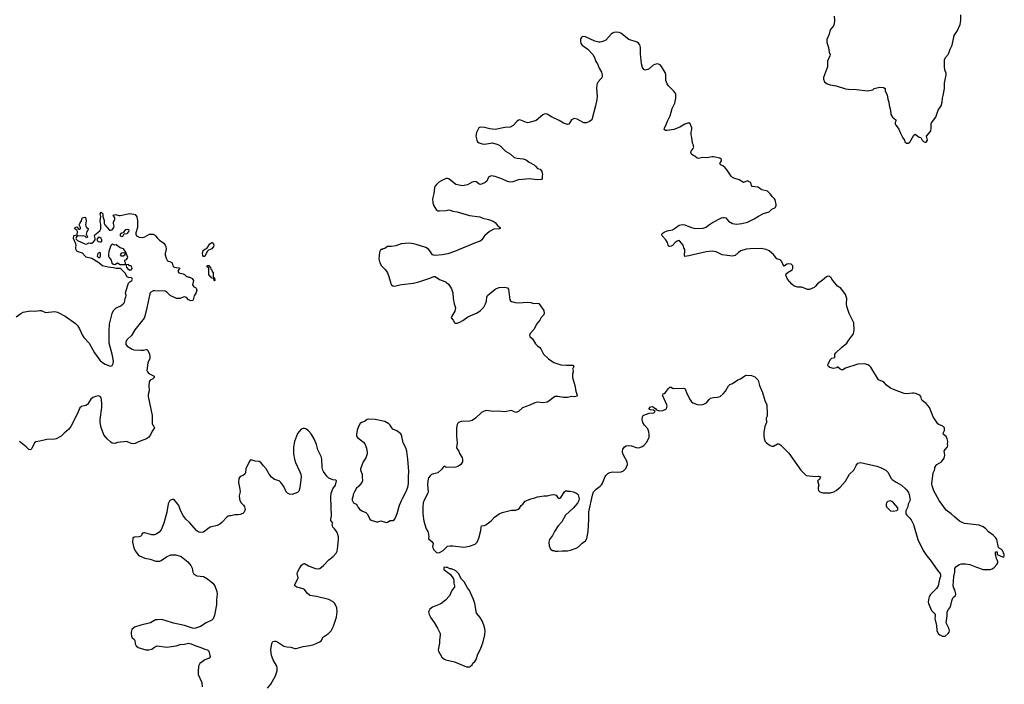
# Model space of a CAD drawing. Header units: inches. Extents: x 1933542 to 2138349, y 524876 to 666658.
# Tile 76 of 81: x 2064394 to 2078838, y 632106 to 641860. Entities that reach past the tile are written whole.
import ezdxf

# ---------------------------------------------------------------- set-up
doc = ezdxf.new("R2010")
doc.units = ezdxf.units.IN
doc.header["$MEASUREMENT"] = 0
for name, color, linetype in [('C0663', 7, 'Continuous'), ('C0673', 7, 'Continuous'), ('C0674', 7, 'Continuous')]:
    doc.layers.add(name, color=color, linetype=linetype)

msp = doc.modelspace()

# ---------------------------------------------------------------- linework, layer by layer
at = {"layer": 'C0663', "color": 6}
for points, elevation in [([(2064341, 637499), (2064412, 637550), (2064447, 637570), (2064548, 637588), (2064610, 637584), (2064690, 637594), (2064710, 637590), (2064770, 637565), (2064910, 637576), (2064950, 637566), (2065059, 637510), (2065210, 637402), (2065242, 637370), (2065270, 637324), (2065310, 637235), (2065334, 637194), (2065411, 637111), (2065438, 637070), (2065490, 636972), (2065570, 636864), (2065609, 636829), (2065650, 636806), (2065710, 636780), (2065730, 636776), (2065750, 636785), (2065765, 636815), (2065771, 636850), (2065749, 636951), (2065706, 637114), (2065704, 637296), (2065710, 637391), (2065749, 637550), (2065770, 637593), (2065810, 637630), (2065879, 637661), (2065912, 637688), (2065930, 637710), (2065942, 637770), (2065952, 637792), (2065954, 637810), (2065947, 637847), (2065950, 637870), (2065988, 637992), (2066008, 638012), (2066041, 638030), (2066051, 638050), (2066044, 638064), (2066033, 638073), (2065990, 638076), (2065970, 638085), (2065940, 638140), (2065881, 638201), (2065867, 638207), (2065810, 638210), (2065770, 638220), (2065692, 638228), (2065610, 638250), (2065541, 638301), (2065450, 638357), (2065390, 638368), (2065370, 638376), (2065352, 638390), (2065315, 638435), (2065250, 638454), (2065230, 638465), (2065217, 638490), (2065215, 638510), (2065222, 638550), (2065218, 638570), (2065182, 638650), (2065189, 638691), (2065235, 638705), (2065244, 638750), (2065230, 638769), (2065202, 638790), (2065209, 638811), (2065230, 638818), (2065237, 638817), (2065250, 638794), (2065265, 638785), (2065276, 638784), (2065286, 638790), (2065288, 638810), (2065268, 638850), (2065275, 638870), (2065302, 638910), (2065309, 638950), (2065350, 638962), (2065357, 638957), (2065371, 638910), (2065361, 638850), (2065365, 638830), (2065372, 638812), (2065397, 638797), (2065398, 638790), (2065394, 638770), (2065379, 638750), (2065371, 638711), (2065390, 638674), (2065390, 638666), (2065370, 638658), (2065358, 638678), (2065330, 638689), (2065310, 638682), (2065250, 638689), (2065225, 638675), (2065218, 638650), (2065221, 638641), (2065241, 638621), (2065350, 638571), (2065374, 638566), (2065410, 638585), (2065430, 638579), (2065450, 638582), (2065478, 638602), (2065499, 638630), (2065503, 638650), (2065489, 638690), (2065497, 638703), (2065570, 638763), (2065582, 638790), (2065583, 638850), (2065574, 638910), (2065582, 638970), (2065576, 639010), (2065590, 639036), (2065612, 639012), (2065613, 638970), (2065632, 638912), (2065635, 638870), (2065643, 638850), (2065712, 638772), (2065730, 638771), (2065750, 638778), (2065777, 638810), (2065781, 638830), (2065770, 638870), (2065770, 638891), (2065789, 638930), (2065789, 638950), (2065767, 638993), (2065798, 639002), (2065847, 638987), (2065870, 638986), (2066010, 639017), (2066070, 639008), (2066090, 638999), (2066110, 638967), (2066122, 638910), (2066121, 638810), (2066096, 638730), (2066098, 638710), (2066109, 638689), (2066148, 638668), (2066197, 638663), (2066228, 638672), (2066299, 638710), (2066350, 638713), (2066370, 638705), (2066387, 638690), (2066413, 638653), (2066444, 638624), (2066510, 638579), (2066530, 638553), (2066540, 638530), (2066542, 638490), (2066529, 638431), (2066529, 638410), (2066542, 638362), (2066563, 638323), (2066570, 638316), (2066594, 638310), (2066630, 638292), (2066638, 638250), (2066662, 638230), (2066690, 638221), (2066737, 638217), (2066742, 638210), (2066726, 638194), (2066712, 638170), (2066726, 638146), (2066794, 638130), (2066810, 638122), (2066837, 638097), (2066870, 638082), (2066890, 638082), (2066924, 638064), (2066942, 638030), (2066931, 637970), (2066950, 637938), (2066972, 637932), (2066982, 637922), (2066992, 637890), (2066982, 637858), (2066955, 637805), (2066937, 637750), (2066930, 637741), (2066910, 637735), (2066870, 637750), (2066841, 637781), (2066812, 637792), (2066790, 637788), (2066750, 637769), (2066714, 637766), (2066696, 637770), (2066599, 637810), (2066558, 637858), (2066530, 637875), (2066370, 637882), (2066350, 637879), (2066319, 637861), (2066307, 637850), (2066301, 637839), (2066261, 637630), (2066230, 637510), (2066218, 637482), (2066085, 637310), (2066035, 637225), (2065970, 637166), (2065949, 637131), (2065953, 637093), (2065968, 637068), (2066043, 637023), (2066070, 637014), (2066170, 637011), (2066209, 637011), (2066250, 637021), (2066259, 637019), (2066271, 637010), (2066296, 636956), (2066304, 636910), (2066302, 636890), (2066275, 636825), (2066260, 636710), (2066269, 636690), (2066287, 636667), (2066364, 636630), (2066364, 636610), (2066345, 636590), (2066310, 636570), (2066294, 636546), (2066288, 636492), (2066292, 636412), (2066280, 636360), (2066278, 636330), (2066336, 636050), (2066339, 635930), (2066348, 635908), (2066363, 635890), (2066370, 635870), (2066338, 635822), (2066313, 635767), (2066283, 635730), (2066252, 635710), (2066137, 635663), (2066090, 635639), (2066070, 635635), (2066030, 635639), (2065967, 635667), (2065830, 635654), (2065790, 635642), (2065750, 635647), (2065730, 635659), (2065676, 635710), (2065630, 635769), (2065590, 635877), (2065576, 635950), (2065573, 635990), (2065598, 636170), (2065599, 636210), (2065593, 636290), (2065590, 636310), (2065575, 636330), (2065550, 636339), (2065509, 636331), (2065466, 636314), (2065439, 636290), (2065390, 636214), (2065363, 636197), (2065298, 636182), (2065274, 636166), (2065236, 636070), (2065146, 635890), (2065114, 635850), (2065046, 635794), (2065002, 635750), (2064950, 635717), (2064930, 635708), (2064910, 635705), (2064790, 635698), (2064688, 635672), (2064630, 635663), (2064610, 635649), (2064570, 635569), (2064550, 635549), (2064530, 635553), (2064490, 635593), (2064390, 635669)], 200), ([(2070000, 638571), (2069990, 638569), (2069910, 638543), (2069850, 638533), (2069791, 638529), (2069750, 638502), (2069724, 638496), (2069710, 638488), (2069690, 638486), (2069670, 638446), (2069663, 638350), (2069675, 638290), (2069699, 638250), (2069754, 638194), (2069790, 638143), (2069810, 638090), (2069838, 637990), (2069850, 637967), (2069870, 637954), (2069890, 637951), (2069970, 637968), (2070000, 637972)], 300), ([(2070000, 635747), (2069984, 635784), (2069926, 635826), (2069870, 635850), (2069852, 635870), (2069830, 635909), (2069810, 635927), (2069750, 635961), (2069610, 635994), (2069510, 635997), (2069490, 635994), (2069450, 635964), (2069410, 635949), (2069390, 635933), (2069362, 635890), (2069345, 635835), (2069334, 635774), (2069337, 635750), (2069351, 635730), (2069439, 635659), (2069456, 635636), (2069482, 635570), (2069492, 635508), (2069490, 635488), (2069470, 635430), (2069433, 635370), (2069394, 635270), (2069395, 635250), (2069419, 635190), (2069416, 635150), (2069422, 635090), (2069415, 635070), (2069370, 635016), (2069336, 634984), (2069303, 634930), (2069287, 634890), (2069286, 634870), (2069271, 634830), (2069271, 634810), (2069291, 634771), (2069331, 634750), (2069346, 634730), (2069359, 634699), (2069378, 634678), (2069414, 634654), (2069470, 634625), (2069489, 634609), (2069512, 634572), (2069529, 634529), (2069550, 634513), (2069630, 634491), (2069650, 634491), (2069690, 634505), (2069770, 634483), (2069790, 634486), (2069830, 634511), (2069870, 634512), (2069890, 634525), (2069900, 634540), (2069930, 634611), (2069964, 634736), (2070000, 634813)], 300), ([(2068030, 632050), (2068079, 632110), (2068144, 632230), (2068170, 632302), (2068173, 632350), (2068167, 632370), (2068110, 632464), (2068090, 632530), (2068080, 632610), (2068094, 632706), (2068107, 632733), (2068130, 632739), (2068150, 632737), (2068183, 632723), (2068270, 632666), (2068314, 632654), (2068370, 632650), (2068430, 632632), (2068450, 632632), (2068550, 632662), (2068650, 632676), (2068710, 632692), (2068797, 632730), (2068816, 632744), (2068830, 632765), (2068837, 632790), (2068850, 632805), (2068923, 632850), (2068961, 632890), (2068999, 632961), (2069040, 633090), (2069052, 633170), (2069047, 633227), (2069016, 633290), (2068990, 633316), (2068930, 633350), (2068746, 633394), (2068650, 633409), (2068610, 633444), (2068570, 633496), (2068550, 633506), (2068457, 633530), (2068432, 633550), (2068432, 633570), (2068470, 633643), (2068479, 633670), (2068464, 633730), (2068468, 633750), (2068503, 633817), (2068530, 633855), (2068550, 633876), (2068570, 633879), (2068630, 633843), (2068670, 633831), (2068726, 633806), (2068770, 633799), (2068796, 633804), (2068849, 633850), (2068930, 633933), (2068990, 633981), (2069035, 634030), (2069050, 634058), (2069058, 634090), (2069070, 634230), (2069070, 634270), (2069058, 634318), (2069045, 634345), (2069013, 634390), (2068989, 634410), (2068979, 634450), (2068986, 634470), (2068959, 634510), (2068956, 634530), (2068966, 634574), (2068958, 634850), (2068964, 634910), (2068987, 634973), (2069025, 635030), (2069042, 635090), (2069030, 635102), (2068987, 635107), (2068930, 635132), (2068901, 635161), (2068851, 635230), (2068840, 635250), (2068830, 635290), (2068826, 635410), (2068818, 635450), (2068767, 635547), (2068747, 635627), (2068716, 635710), (2068670, 635781), (2068630, 635824), (2068590, 635854), (2068570, 635862), (2068550, 635862), (2068525, 635850), (2068497, 635823), (2068470, 635789), (2068426, 635670), (2068412, 635590), (2068412, 635490), (2068426, 635410), (2068442, 635362), (2068504, 635224), (2068516, 635190), (2068523, 635150), (2068505, 634990), (2068490, 634941), (2068470, 634920), (2068390, 634894), (2068350, 634898), (2068324, 634910), (2068302, 634930), (2068270, 635010), (2068227, 635070), (2068200, 635090), (2068130, 635113), (2068087, 635147), (2068052, 635190), (2068010, 635268), (2067969, 635310), (2067930, 635361), (2067905, 635375), (2067850, 635382), (2067790, 635402), (2067770, 635388), (2067758, 635370), (2067711, 635270), (2067705, 635215), (2067698, 635190), (2067672, 635170), (2067630, 635155), (2067610, 635126), (2067605, 635070), (2067624, 634970), (2067627, 634930), (2067613, 634870), (2067618, 634830), (2067624, 634804), (2067642, 634770), (2067675, 634735), (2067690, 634710), (2067699, 634670), (2067687, 634630), (2067667, 634613), (2067630, 634598), (2067594, 634594), (2067550, 634595), (2067490, 634579), (2067470, 634580), (2067450, 634574), (2067430, 634559), (2067360, 634480), (2067330, 634457), (2067290, 634439), (2067190, 634412), (2067152, 634390), (2067090, 634340), (2067048, 634332), (2067020, 634340), (2066990, 634359), (2066883, 634483), (2066831, 634531), (2066788, 634590), (2066750, 634670), (2066728, 634728), (2066715, 634750), (2066670, 634805), (2066650, 634817), (2066630, 634819), (2066596, 634804), (2066570, 634755), (2066550, 634630), (2066509, 634470), (2066468, 634372), (2066441, 634339), (2066407, 634313), (2066370, 634300), (2066330, 634301), (2066231, 634329), (2066210, 634329), (2066190, 634318), (2066181, 634290), (2066170, 634279), (2066148, 634272), (2066075, 634265), (2066055, 634250), (2066051, 634190), (2066066, 634110), (2066090, 634064), (2066130, 634007), (2066149, 633989), (2066230, 633957), (2066310, 633942), (2066390, 633913), (2066410, 633911), (2066450, 633913), (2066470, 633921), (2066545, 633975), (2066610, 634007), (2066684, 634004), (2066763, 633983), (2066861, 633901), (2066906, 633850), (2066923, 633810), (2066935, 633750), (2066950, 633721), (2066990, 633699), (2067090, 633686), (2067150, 633656), (2067227, 633590), (2067243, 633570), (2067255, 633550), (2067285, 633470), (2067291, 633431), (2067282, 633350), (2067281, 633270), (2067250, 633119), (2067230, 633069), (2067210, 633045), (2067130, 633007), (2067045, 632955), (2066972, 632930), (2066950, 632926), (2066930, 632928), (2066810, 632969), (2066650, 633004), (2066530, 633043), (2066475, 633055), (2066413, 633053), (2066386, 633050), (2066312, 633008), (2066170, 632974), (2066077, 632943), (2066038, 632910), (2066027, 632873), (2066027, 632850), (2066036, 632810), (2066046, 632790), (2066071, 632770), (2066084, 632750), (2066090, 632702), (2066104, 632670), (2066130, 632648), (2066242, 632610), (2066286, 632610), (2066330, 632621), (2066370, 632650), (2066410, 632670), (2066550, 632653), (2066690, 632671), (2066750, 632688), (2066810, 632693), (2066870, 632708), (2066910, 632702), (2066978, 632670), (2067050, 632648), (2067110, 632621), (2067151, 632610), (2067167, 632590), (2067190, 632508), (2067172, 632490), (2067110, 632465), (2067070, 632438), (2067038, 632410), (2067015, 632370), (2067011, 632290), (2067014, 632250), (2067067, 632130), (2067071, 632069)], 300)]:
    msp.add_lwpolyline(points, dxfattribs=dict(at, elevation=elevation))
at = {"layer": 'C0663', "color": 6, "elevation": 200}
for points in [[(2065970, 638783), (2065950, 638775), (2065930, 638761), (2065910, 638734), (2065890, 638729), (2065867, 638713), (2065866, 638690), (2065870, 638686), (2065890, 638676), (2065910, 638687), (2065925, 638715), (2065970, 638723), (2065981, 638730), (2065997, 638750), (2065999, 638770), (2065996, 638776)], [(2065550, 638667), (2065533, 638650), (2065527, 638633), (2065534, 638614), (2065545, 638605), (2065570, 638598), (2065590, 638602), (2065598, 638610), (2065601, 638630), (2065590, 638649), (2065570, 638664)], [(2067090, 638386), (2067081, 638401), (2067074, 638430), (2067086, 638474), (2067109, 638491), (2067137, 638503), (2067182, 638570), (2067210, 638592), (2067219, 638590), (2067230, 638579), (2067240, 638550), (2067238, 638530), (2067210, 638498), (2067162, 638478), (2067144, 638456), (2067110, 638386)], [(2065570, 638443), (2065545, 638435), (2065541, 638430), (2065531, 638390), (2065550, 638371), (2065570, 638371), (2065577, 638390), (2065581, 638421), (2065578, 638438)], [(2065750, 638568), (2065730, 638548), (2065701, 638459), (2065695, 638410), (2065697, 638390), (2065705, 638370), (2065738, 638330), (2065747, 638287), (2065770, 638271), (2065790, 638269), (2065830, 638292), (2065868, 638268), (2065930, 638265), (2065936, 638264), (2065947, 638273), (2065948, 638290), (2065935, 638310), (2065938, 638330), (2065959, 638341), (2065979, 638370), (2065950, 638448), (2065915, 638495), (2065870, 638510), (2065810, 638554), (2065789, 638549)], [(2065910, 638389), (2065889, 638389), (2065873, 638410), (2065890, 638439), (2065910, 638445), (2065937, 638437), (2065938, 638430), (2065934, 638406)], [(2065990, 638266), (2065958, 638262), (2065954, 638250), (2065961, 638230), (2065975, 638210), (2066010, 638183), (2066030, 638187), (2066044, 638210), (2066041, 638230), (2066030, 638249), (2066006, 638250)], [(2067250, 638026), (2067246, 638030), (2067242, 638062), (2067207, 638067), (2067202, 638082), (2067187, 638087), (2067182, 638102), (2067166, 638110), (2067166, 638210), (2067162, 638222), (2067146, 638230), (2067146, 638250), (2067150, 638254), (2067170, 638254), (2067178, 638238), (2067194, 638230), (2067198, 638198), (2067211, 638191), (2067218, 638158), (2067230, 638154), (2067233, 638093), (2067238, 638078), (2067252, 638070), (2067254, 638030)]]:
    msp.add_lwpolyline(points, close=True, dxfattribs=at)
at = {"layer": 'C0673', "color": 6, "elevation": 300}
for points in [[(2070000, 637972), (2070170, 637993), (2070249, 638011), (2070337, 638043), (2070410, 638065), (2070470, 638091), (2070490, 638091), (2070550, 638045), (2070630, 638019), (2070650, 638008), (2070690, 637973), (2070730, 637910), (2070750, 637852), (2070754, 637770), (2070767, 637690), (2070787, 637630), (2070778, 637582), (2070731, 637510), (2070725, 637485), (2070754, 637450), (2070770, 637414), (2070785, 637405), (2070810, 637406), (2070850, 637421), (2070895, 637445), (2070970, 637501), (2071103, 637557), (2071155, 637590), (2071201, 637639), (2071229, 637691), (2071243, 637730), (2071247, 637790), (2071254, 637810), (2071370, 637903), (2071390, 637915), (2071430, 637928), (2071510, 637934), (2071550, 637927), (2071563, 637903), (2071584, 637750), (2071593, 637733), (2071610, 637724), (2071662, 637710), (2071710, 637705), (2071850, 637712), (2071890, 637708), (2071930, 637695), (2071990, 637701), (2072010, 637693), (2072085, 637590), (2072090, 637550), (2072076, 637524), (2072043, 637490), (2072026, 637450), (2071975, 637390), (2071941, 637319), (2071884, 637256), (2071875, 637230), (2071876, 637210), (2071915, 637175), (2071961, 637101), (2071990, 637073), (2072024, 637050), (2072041, 637030), (2072047, 637010), (2072079, 636950), (2072150, 636881), (2072230, 636830), (2072330, 636796), (2072410, 636790), (2072510, 636790), (2072521, 636770), (2072502, 636730), (2072511, 636710), (2072511, 636691), (2072503, 636657), (2072501, 636610), (2072538, 636490), (2072551, 636410), (2072571, 636350), (2072565, 636335), (2072533, 636327), (2072490, 636329), (2072430, 636313), (2072370, 636313), (2072290, 636332), (2072250, 636328), (2072210, 636305), (2072170, 636269), (2072132, 636248), (2072070, 636238), (2071992, 636248), (2071950, 636239), (2071878, 636202), (2071770, 636164), (2071710, 636109), (2071670, 636097), (2071630, 636117), (2071603, 636123), (2071510, 636106), (2071410, 636113), (2071348, 636108), (2071230, 636122), (2071190, 636107), (2071170, 636094), (2071079, 636010), (2071030, 635980), (2070990, 635970), (2070870, 635964), (2070831, 635950), (2070821, 635939), (2070810, 635918), (2070804, 635870), (2070800, 635750), (2070809, 635649), (2070802, 635582), (2070807, 635567), (2070834, 635530), (2070843, 635503), (2070883, 635430), (2070890, 635410), (2070890, 635369), (2070867, 635330), (2070830, 635307), (2070790, 635294), (2070650, 635289), (2070630, 635309), (2070610, 635299), (2070583, 635257), (2070530, 635212), (2070510, 635203), (2070464, 635196), (2070437, 635183), (2070414, 635166), (2070390, 635135), (2070379, 635090), (2070377, 635037), (2070385, 634930), (2070379, 634910), (2070328, 634810), (2070315, 634770), (2070308, 634710), (2070308, 634610), (2070321, 634501), (2070356, 634390), (2070381, 634350), (2070391, 634311), (2070396, 634270), (2070391, 634250), (2070397, 634237), (2070441, 634201), (2070461, 634170), (2070451, 634130), (2070455, 634110), (2070470, 634078), (2070510, 634041), (2070530, 634036), (2070550, 634041), (2070604, 634070), (2070669, 634131), (2070710, 634138), (2070750, 634138), (2070910, 634121), (2070990, 634133), (2071075, 634165), (2071107, 634190), (2071131, 634250), (2071158, 634362), (2071162, 634410), (2071170, 634430), (2071210, 634436), (2071230, 634444), (2071310, 634503), (2071361, 634559), (2071430, 634609), (2071470, 634626), (2071570, 634652), (2071610, 634660), (2071670, 634664), (2071705, 634675), (2071727, 634690), (2071749, 634730), (2071773, 634750), (2071808, 634792), (2071890, 634828), (2071950, 634842), (2071990, 634858), (2072090, 634870), (2072130, 634871), (2072190, 634886), (2072230, 634891), (2072262, 634882), (2072282, 634850), (2072310, 634833), (2072330, 634846), (2072386, 634930), (2072410, 634951), (2072430, 634941), (2072470, 634941), (2072514, 634930), (2072550, 634918), (2072567, 634907), (2072586, 634886), (2072599, 634830), (2072597, 634803), (2072577, 634763), (2072511, 634689), (2072403, 634590), (2072346, 634490), (2072291, 634430), (2072238, 634350), (2072211, 634290), (2072166, 634230), (2072158, 634190), (2072160, 634140), (2072182, 634090), (2072190, 634082), (2072210, 634072), (2072230, 634072), (2072250, 634062), (2072290, 634058), (2072350, 634065), (2072430, 634065), (2072473, 634073), (2072558, 634102), (2072590, 634122), (2072645, 634175), (2072694, 634210), (2072716, 634244), (2072733, 634350), (2072745, 634530), (2072741, 634610), (2072743, 634637), (2072796, 634884), (2072813, 634930), (2072849, 634971), (2072910, 635013), (2072928, 635032), (2072944, 635056), (2072983, 635157), (2072990, 635171), (2073020, 635200), (2073050, 635216), (2073090, 635225), (2073170, 635220), (2073215, 635225), (2073250, 635241), (2073287, 635273), (2073310, 635330), (2073304, 635370), (2073251, 635470), (2073237, 635510), (2073235, 635530), (2073241, 635559), (2073267, 635593), (2073290, 635606), (2073330, 635612), (2073370, 635605), (2073450, 635578), (2073490, 635581), (2073525, 635595), (2073549, 635610), (2073590, 635655), (2073627, 635730), (2073630, 635770), (2073625, 635810), (2073610, 635854), (2073561, 635910), (2073535, 635950), (2073527, 635990), (2073530, 636030), (2073541, 636050), (2073550, 636054), (2073630, 636084), (2073698, 636090), (2073718, 636110), (2073690, 636129), (2073650, 636133), (2073630, 636144), (2073625, 636150), (2073650, 636179), (2073670, 636183), (2073690, 636175), (2073725, 636150), (2073735, 636135), (2073762, 636122), (2073780, 636120), (2073830, 636125), (2073863, 636137), (2073881, 636150), (2073892, 636188), (2073887, 636210), (2073826, 636350), (2073833, 636367), (2073850, 636374), (2073870, 636391), (2073910, 636446), (2073930, 636466), (2073950, 636466), (2073970, 636451), (2073990, 636447), (2074130, 636452), (2074147, 636447), (2074163, 636430), (2074175, 636390), (2074210, 636315), (2074230, 636279), (2074250, 636254), (2074270, 636237), (2074330, 636211), (2074390, 636207), (2074430, 636219), (2074470, 636239), (2074510, 636286), (2074530, 636303), (2074570, 636317), (2074630, 636319), (2074670, 636331), (2074712, 636368), (2074749, 636410), (2074792, 636488), (2074810, 636506), (2074850, 636523), (2074927, 636573), (2074970, 636588), (2075030, 636634), (2075050, 636641), (2075130, 636636), (2075179, 636619), (2075227, 636570), (2075245, 636490), (2075290, 636390), (2075327, 636270), (2075354, 636210), (2075360, 636070), (2075358, 636042), (2075346, 636010), (2075350, 635950), (2075324, 635890), (2075308, 635808), (2075308, 635750), (2075313, 635713), (2075330, 635671), (2075348, 635648), (2075401, 635610), (2075430, 635599), (2075450, 635603), (2075510, 635636), (2075530, 635636), (2075558, 635618), (2075678, 635498), (2075851, 635250), (2075930, 635171), (2076070, 635156), (2076110, 635159), (2076142, 635150), (2076125, 635110), (2076098, 635090), (2076118, 635030), (2076106, 634994), (2076106, 634970), (2076111, 634950), (2076130, 634931), (2076178, 634918), (2076290, 634916), (2076335, 634930), (2076370, 634951), (2076430, 634999), (2076510, 635087), (2076569, 635190), (2076630, 635251), (2076664, 635316), (2076690, 635350), (2076730, 635362), (2076970, 635308), (2077021, 635290), (2077098, 635250), (2077116, 635236), (2077133, 635213), (2077171, 635131), (2077191, 635110), (2077250, 635071), (2077330, 635027), (2077394, 634970), (2077430, 634931), (2077443, 634890), (2077455, 634810), (2077426, 634750), (2077423, 634710), (2077393, 634650), (2077393, 634610), (2077407, 634587), (2077446, 634550), (2077470, 634518), (2077505, 634450), (2077570, 634232), (2077648, 634068), (2077696, 633996), (2077750, 633931), (2077862, 633770), (2077896, 633730), (2077903, 633710), (2077902, 633690), (2077888, 633650), (2077867, 633550), (2077845, 633510), (2077757, 633423), (2077738, 633390), (2077725, 633350), (2077721, 633310), (2077726, 633290), (2077770, 633191), (2077810, 633152), (2077822, 633130), (2077825, 633110), (2077819, 633070), (2077842, 632970), (2077850, 632894), (2077866, 632850), (2077890, 632831), (2077930, 632812), (2077970, 632812), (2078015, 632850), (2078029, 632870), (2078033, 632890), (2078023, 632930), (2077985, 633010), (2077998, 633110), (2077999, 633170), (2078017, 633203), (2078050, 633242), (2078069, 633331), (2078080, 633360), (2078090, 633378), (2078122, 633410), (2078129, 633430), (2078113, 633490), (2078096, 633516), (2078089, 633551), (2078096, 633690), (2078110, 633750), (2078113, 633807), (2078127, 633830), (2078177, 633863), (2078210, 633873), (2078270, 633876), (2078330, 633865), (2078430, 633823), (2078530, 633791), (2078630, 633791), (2078658, 633802), (2078690, 633822), (2078730, 633862), (2078744, 633890), (2078741, 633910), (2078725, 633950), (2078716, 633996), (2078709, 634010), (2078709, 634051), (2078731, 634051), (2078734, 634010), (2078810, 633976), (2078830, 633974), (2078838, 633990), (2078838, 634010), (2078810, 634068), (2078790, 634088), (2078762, 634102), (2078755, 634115), (2078729, 634230), (2078710, 634261), (2078676, 634296), (2078606, 634346), (2078569, 634390), (2078530, 634417), (2078470, 634441), (2078253, 634467), (2078210, 634484), (2078182, 634502), (2078105, 634565), (2078060, 634610), (2077984, 634664), (2077884, 634804), (2077804, 634944), (2077778, 635018), (2077773, 635047), (2077792, 635210), (2077813, 635250), (2077819, 635270), (2077817, 635290), (2077832, 635310), (2077850, 635332), (2077915, 635370), (2077954, 635426), (2077965, 635470), (2077958, 635530), (2077968, 635552), (2078004, 635590), (2078009, 635610), (2078006, 635630), (2078009, 635671), (2078001, 635710), (2077983, 635743), (2077946, 635770), (2077941, 635790), (2077961, 635830), (2077962, 635870), (2077936, 635896), (2077878, 635918), (2077862, 635930), (2077792, 636032), (2077743, 636170), (2077690, 636225), (2077632, 636272), (2077621, 636290), (2077614, 636330), (2077599, 636350), (2077535, 636375), (2077510, 636379), (2077490, 636381), (2077410, 636369), (2077370, 636373), (2077212, 636432), (2077170, 636454), (2077110, 636495), (2077074, 636534), (2077049, 636549), (2076990, 636574), (2076880, 636760), (2076861, 636781), (2076837, 636797), (2076790, 636808), (2076690, 636806), (2076510, 636747), (2076470, 636721), (2076450, 636719), (2076429, 636730), (2076390, 636766), (2076374, 636750), (2076330, 636743), (2076277, 636757), (2076259, 636770), (2076249, 636790), (2076253, 636810), (2076290, 636871), (2076310, 636891), (2076350, 636902), (2076353, 636950), (2076365, 636970), (2076449, 637050), (2076530, 637111), (2076553, 637150), (2076625, 637250), (2076634, 637310), (2076629, 637410), (2076562, 637550), (2076527, 637650), (2076521, 637690), (2076529, 637770), (2076510, 637828), (2076438, 637918), (2076389, 637950), (2076306, 638050), (2076297, 638070), (2076272, 638092), (2076250, 638094), (2076230, 638087), (2076170, 638036), (2076096, 637984), (2076070, 637950), (2076047, 637930), (2075978, 637902), (2075950, 637901), (2075870, 637934), (2075810, 637936), (2075757, 637950), (2075721, 637981), (2075659, 638050), (2075633, 638110), (2075639, 638130), (2075665, 638155), (2075724, 638190), (2075737, 638210), (2075737, 638250), (2075710, 638270), (2075670, 638276), (2075648, 638272), (2075610, 638245), (2075590, 638273), (2075570, 638317), (2075550, 638338), (2075499, 638350), (2075453, 638413), (2075430, 638436), (2075387, 638467), (2075345, 638485), (2075270, 638501), (2075110, 638499), (2075050, 638493), (2074974, 638466), (2074937, 638443), (2074890, 638401), (2074849, 638391), (2074770, 638397), (2074697, 638410), (2074610, 638452), (2074550, 638462), (2074466, 638454), (2074210, 638393), (2074150, 638384), (2074144, 638404), (2074153, 638470), (2074150, 638486), (2074138, 638510), (2074129, 638550), (2074075, 638615), (2074070, 638618), (2074050, 638615), (2074041, 638610), (2074010, 638589), (2073972, 638548), (2073950, 638534), (2073930, 638529), (2073918, 638538), (2073909, 638550), (2073899, 638590), (2073874, 638630), (2073819, 638690), (2073814, 638710), (2073819, 638721), (2073850, 638743), (2073890, 638759), (2073970, 638778), (2074016, 638804), (2074070, 638844), (2074110, 638852), (2074150, 638850), (2074234, 638814), (2074297, 638797), (2074418, 638802), (2074465, 638816), (2074497, 638843), (2074557, 638883), (2074687, 638953), (2074710, 638959), (2074730, 638959), (2074751, 638951), (2074790, 638901), (2074850, 638867), (2074910, 638861), (2074988, 638870), (2075070, 638887), (2075170, 638938), (2075230, 638979), (2075305, 639016), (2075390, 639040), (2075430, 639079), (2075470, 639098), (2075482, 639110), (2075489, 639131), (2075489, 639150), (2075476, 639216), (2075469, 639229), (2075438, 639258), (2075404, 639304), (2075364, 639344), (2075283, 639363), (2075269, 639370), (2075249, 639389), (2075221, 639401), (2075139, 639410), (2075127, 639427), (2075125, 639450), (2075116, 639470), (2075070, 639493), (2075010, 639472), (2074950, 639509), (2074870, 639533), (2074850, 639545), (2074830, 639565), (2074771, 639651), (2074744, 639684), (2074710, 639714), (2074678, 639730), (2074666, 639750), (2074688, 639790), (2074687, 639807), (2074666, 639830), (2074570, 639849), (2074550, 639849), (2074470, 639834), (2074410, 639837), (2074350, 639822), (2074330, 639828), (2074298, 639858), (2074268, 639870), (2074250, 639888), (2074241, 639910), (2074245, 639930), (2074275, 639970), (2074281, 639990), (2074280, 640000)], [(2071452, 640000), (2071519, 639930), (2071590, 639890), (2071650, 639840), (2071690, 639827), (2071779, 639819), (2071810, 639810), (2071830, 639800), (2071869, 639769), (2071939, 639730), (2071962, 639710), (2071990, 639674), (2072030, 639664), (2072053, 639630), (2072064, 639590), (2072058, 639570), (2072059, 639530), (2072050, 639514), (2071990, 639512), (2071870, 639524), (2071770, 639517), (2071711, 639509), (2071630, 639479), (2071590, 639474), (2071550, 639484), (2071478, 639518), (2071370, 639558), (2071310, 639567), (2071290, 639561), (2071273, 639547), (2071247, 639490), (2071221, 639470), (2071170, 639445), (2071150, 639441), (2071130, 639450), (2071090, 639479), (2071070, 639484), (2071030, 639475), (2070964, 639436), (2070890, 639424), (2070866, 639426), (2070790, 639442), (2070690, 639524), (2070670, 639529), (2070650, 639527), (2070605, 639510), (2070543, 639477), (2070513, 639447), (2070485, 639410), (2070477, 639390), (2070468, 639310), (2070450, 639229), (2070456, 639170), (2070469, 639130), (2070510, 639065), (2070530, 639053), (2070550, 639053), (2070650, 639059), (2070690, 639070), (2070710, 639066), (2070750, 639049), (2070810, 639038), (2070990, 638985), (2071145, 638965), (2071190, 638945), (2071270, 638927), (2071341, 638901), (2071370, 638883), (2071402, 638842), (2071443, 638810), (2071442, 638798), (2071430, 638790), (2071350, 638786), (2071287, 638750), (2071213, 638687), (2071175, 638630), (2071150, 638609), (2071090, 638589), (2070770, 638458), (2070674, 638426), (2070590, 638407), (2070490, 638398), (2070462, 638402), (2070448, 638408), (2070410, 638469), (2070391, 638491), (2070350, 638518), (2070210, 638562), (2070170, 638572), (2070110, 638578), (2070050, 638577), (2070000, 638571)], [(2070000, 634813), (2070009, 634831), (2070065, 634935), (2070090, 634998), (2070097, 635050), (2070097, 635150), (2070102, 635230), (2070087, 635410), (2070072, 635530), (2070058, 635578), (2070021, 635650), (2070002, 635742), (2070000, 635747)]]:
    msp.add_lwpolyline(points, dxfattribs=at)
for points in [[(2077170, 634799), (2077131, 634789), (2077112, 634770), (2077105, 634750), (2077105, 634725), (2077112, 634710), (2077170, 634652), (2077210, 634647), (2077263, 634657), (2077275, 634670), (2077277, 634697), (2077214, 634770), (2077188, 634790)], [(2070630, 633826), (2070618, 633822), (2070614, 633790), (2070716, 633716), (2070756, 633656), (2070764, 633630), (2070762, 633590), (2070773, 633550), (2070773, 633530), (2070740, 633490), (2070698, 633402), (2070641, 633339), (2070570, 633287), (2070450, 633236), (2070411, 633210), (2070391, 633170), (2070399, 633130), (2070423, 633083), (2070473, 633013), (2070523, 632930), (2070562, 632850), (2070564, 632830), (2070551, 632751), (2070554, 632710), (2070533, 632610), (2070539, 632590), (2070585, 632506), (2070618, 632478), (2070644, 632464), (2070770, 632435), (2070950, 632363), (2070990, 632362), (2071008, 632372), (2071030, 632394), (2071043, 632417), (2071070, 632442), (2071089, 632471), (2071115, 632550), (2071150, 632612), (2071170, 632662), (2071193, 632730), (2071217, 632830), (2071221, 632890), (2071214, 632946), (2071183, 633030), (2071150, 633084), (2071095, 633150), (2071070, 633290), (2071050, 633350), (2070990, 633482), (2070961, 633521), (2070913, 633610), (2070873, 633650), (2070829, 633730), (2070790, 633769), (2070730, 633799), (2070703, 633803), (2070670, 633818), (2070650, 633818)]]:
    msp.add_lwpolyline(points, close=True, dxfattribs=at)
at = {"layer": 'C0674', "color": 6, "elevation": 300}
for points in [[(2076342, 641910), (2076349, 641850), (2076341, 641799), (2076330, 641770), (2076284, 641710), (2076268, 641650), (2076235, 641570), (2076234, 641526), (2076257, 641450), (2076270, 641382), (2076283, 641350), (2076279, 641330), (2076242, 641250), (2076242, 641170), (2076185, 641010), (2076185, 640985), (2076202, 640950), (2076237, 640917), (2076282, 640902), (2076371, 640891), (2076510, 640846), (2076550, 640840), (2076670, 640836), (2076830, 640818), (2076908, 640830), (2076928, 640850), (2077008, 640868), (2077067, 640867), (2077090, 640851), (2077091, 640810), (2077118, 640758), (2077130, 640694), (2077145, 640650), (2077147, 640607), (2077166, 640530), (2077175, 640470), (2077196, 640430), (2077245, 640390), (2077246, 640370), (2077238, 640350), (2077238, 640330), (2077245, 640310), (2077265, 640290), (2077290, 640252), (2077313, 640193), (2077347, 640127), (2077372, 640090), (2077378, 640070), (2077405, 640050), (2077430, 640047), (2077450, 640065), (2077510, 640165), (2077530, 640178), (2077590, 640138), (2077611, 640131), (2077631, 640090), (2077651, 640071), (2077670, 640064), (2077690, 640065), (2077699, 640070), (2077712, 640090), (2077695, 640150), (2077748, 640212), (2077758, 640230), (2077767, 640267), (2077765, 640330), (2077770, 640345), (2077832, 640430), (2077866, 640530), (2077910, 640596), (2077924, 640650), (2077929, 640710), (2077943, 640750), (2077960, 640850), (2077961, 640930), (2077983, 641050), (2077983, 641070), (2077965, 641125), (2077959, 641170), (2077963, 641270), (2077977, 641303), (2078016, 641350), (2078026, 641370), (2078043, 641430), (2078073, 641487), (2078104, 641630), (2078130, 641674), (2078146, 641690), (2078190, 641790), (2078199, 641850), (2078199, 641930)], [(2074280, 640000), (2074277, 640017), (2074265, 640050), (2074255, 640130), (2074244, 640170), (2074244, 640210), (2074253, 640250), (2074253, 640273), (2074228, 640330), (2074210, 640348), (2074150, 640325), (2074076, 640284), (2073990, 640248), (2073890, 640232), (2073870, 640233), (2073848, 640248), (2073853, 640270), (2073879, 640321), (2073896, 640370), (2073936, 640450), (2073964, 640556), (2074003, 640637), (2074021, 640710), (2074020, 640770), (2073991, 640811), (2073910, 640890), (2073890, 640921), (2073875, 640970), (2073874, 641050), (2073865, 641085), (2073811, 641171), (2073790, 641196), (2073750, 641210), (2073710, 641204), (2073688, 641192), (2073630, 641137), (2073610, 641127), (2073570, 641119), (2073549, 641129), (2073530, 641159), (2073514, 641210), (2073502, 641358), (2073500, 641450), (2073490, 641489), (2073470, 641518), (2073450, 641532), (2073331, 641571), (2073210, 641661), (2073190, 641670), (2073150, 641677), (2073110, 641672), (2073090, 641661), (2073072, 641648), (2072990, 641561), (2072950, 641538), (2072910, 641530), (2072890, 641530), (2072830, 641543), (2072692, 641608), (2072650, 641613), (2072630, 641594), (2072623, 641577), (2072619, 641550), (2072628, 641510), (2072646, 641486), (2072730, 641430), (2072801, 641350), (2072826, 641306), (2072847, 641247), (2072871, 641211), (2072894, 641150), (2072928, 641090), (2072940, 641050), (2072941, 641030), (2072933, 641007), (2072921, 640990), (2072878, 640950), (2072859, 640910), (2072854, 640850), (2072863, 640737), (2072860, 640690), (2072843, 640597), (2072788, 640390), (2072754, 640366), (2072710, 640347), (2072670, 640344), (2072570, 640400), (2072530, 640409), (2072490, 640390), (2072452, 640328), (2072430, 640324), (2072370, 640342), (2072310, 640382), (2072195, 640435), (2072130, 640472), (2072110, 640477), (2072090, 640474), (2072070, 640462), (2071970, 640382), (2071886, 640354), (2071850, 640348), (2071830, 640350), (2071730, 640392), (2071710, 640386), (2071690, 640369), (2071635, 640305), (2071590, 640283), (2071510, 640278), (2071370, 640247), (2071290, 640258), (2071210, 640280), (2071150, 640285), (2071127, 640273), (2071094, 640206), (2071087, 640150), (2071099, 640090), (2071111, 640070), (2071133, 640053), (2071178, 640038), (2071210, 640035), (2071330, 640052), (2071410, 640026), (2071450, 640002), (2071452, 640000)]]:
    msp.add_lwpolyline(points, dxfattribs=at)

doc.saveas('drawing.dxf')
